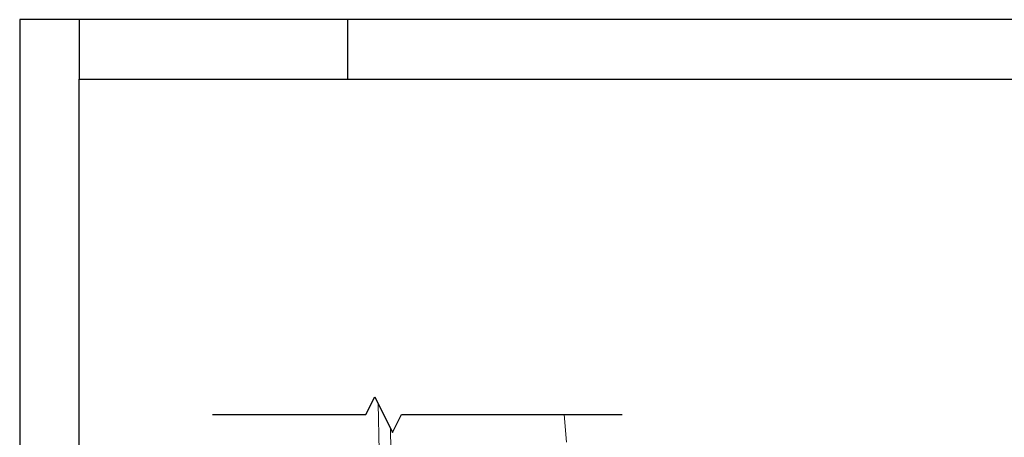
# Model space of a CAD drawing. Header units: millimetres. Extents: x 567 to 934, y -1 to 364.
# Tile 89 of 256: x 567.45 to 583.96, y 112.41 to 119.43. Entities that reach past the tile are written whole.
import ezdxf

# ---------------------------------------------------------------- set-up
doc = ezdxf.new("R2010")
doc.units = ezdxf.units.MM
doc.header["$MEASUREMENT"] = 0
doc.layers.get('0').update_dxf_attribs({"lineweight": 18})
doc.layers.add('A-DETL-MEDM', color=7, linetype='Continuous', lineweight=25)
doc.layers.add('ARQ-ALV-REB', color=7, linetype='Continuous', lineweight=18)
doc.layers.add('FOLHA_PADRÃO', color=7, linetype='Continuous')

# ---------------------------------------------------------------- blocks, each defined once
blk = doc.blocks.new('A1EST. 1500')
at = {"layer": 'FOLHA_PADRÃO', "color": 1, "linetype": 'Continuous'}
for p, q in [((0, 59.4), (0, 0)), ((150.008, 59.4), (0, 59.4)), ((1, 59.4), (1, 58.4)), ((5.5, 59.4), (5.5, 58.4))]:
    blk.add_line(p, q, dxfattribs=at)
at = {"layer": 'FOLHA_PADRÃO', "color": 6, "linetype": 'Continuous'}
blk.add_lwpolyline([(149, 58.4), (149, 1), (1, 1), (1, 58.4), (149, 58.4)], dxfattribs=at)

msp = doc.modelspace()

# ---------------------------------------------------------------- linework, layer by layer
at = {"layer": 'A-DETL-MEDM', "color": 8}
for p, q in [((573.253, 112.795), (573.403, 113.095)), ((573.403, 113.095), (573.703, 112.495)), ((570.684, 112.795), (573.253, 112.795)), ((573.703, 112.495), (573.853, 112.795)), ((573.853, 112.795), (577.553, 112.795))]:
    msp.add_line(p, q, dxfattribs=at)
at = {"layer": 'ARQ-ALV-REB', "color": 8}
for p, q in [((573.476, 112.189), (573.459, 112.984)), ((576.581, 112.795), (576.62, 112.332)), ((573.676, 112.192), (573.668, 112.566))]:
    msp.add_line(p, q, dxfattribs=at)

# ---------------------------------------------------------------- block references
msp.add_blockref('A1EST. 1500', (567.449, 60.026))

doc.saveas('drawing.dxf')
